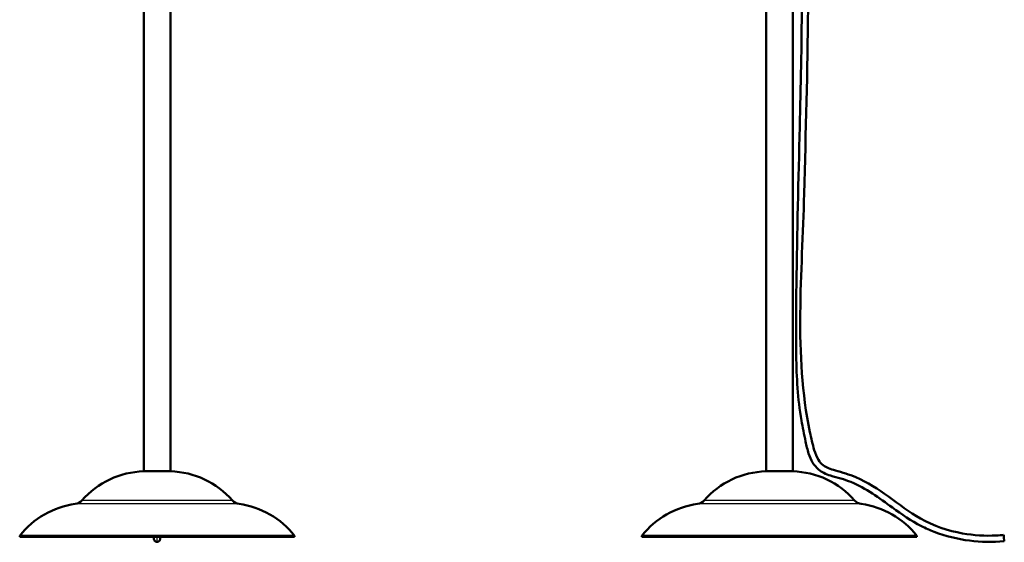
# Model space of a CAD drawing. Header units: millimetres. Extents: x 70 to 1011, y -602 to 1647.
# Tile 1 of 98: x 77 to 994, y -602 to -115. Entities that reach past the tile are written whole.
import ezdxf

# ---------------------------------------------------------------- set-up
doc = ezdxf.new("R2010")
doc.units = ezdxf.units.MM
doc.header["$LTSCALE"] = 0.75
doc.layers.add('Visible', color=7, linetype='Continuous', lineweight=50)
doc.layers.add('Visible Narrow', color=7, linetype='Continuous', lineweight=25)

msp = doc.modelspace()

# ---------------------------------------------------------------- linework, layer by layer
at = {"layer": 'Visible'}
for p, q in [((192.72, 294.32, 6.57), (192.72, -535.68, 6.57)), ((217.52, 294.32, 6.57), (217.52, -535.68, 6.57)), ((77.12, -595.68, 6.57), (77.12, -596.68, 6.57)), ((333.12, -595.68, 6.57), (333.12, -596.68, 6.57))]:
    msp.add_line(p, q, dxfattribs=at)
at = {"layer": 'Visible', "extrusion": (-1, -2.22045e-16, 2.96652e-13)}
for p, q in [((772.2, 294.32), (772.2, -535.68)), ((797, 294.32), (797, -535.68)), ((656.6, -595.68), (656.6, -596.68)), ((912.6, -595.68), (912.6, -596.68))]:
    msp.add_line(p, q, dxfattribs=at)
at = {"layer": 'Visible', "extrusion": (0, 0, -1)}
for centre, radius, start, end in [((-194.69, -614.82, -6.57), 79.16, 41.09497, 88.5026), ((-215.55, -614.82, -6.57), 79.16, 91.4974, 138.90503), ((-139.96, -645.59, -6.57), 80.25, 38.45991, 82.06115), ((-127.5, -556.21, -6.57), 10, 221.09497, 262.06115), ((-282.75, -556.21, -6.57), 10, 277.93885, 318.90503), ((-270.29, -645.59, -6.57), 80.25, 97.93885, 141.54009)]:
    msp.add_arc(centre, radius, start, end, dxfattribs=at)
at = {"layer": 'Visible', "extrusion": (0, -1, 0)}
for centre, radius in [((205.12, 6.57, 535.68), 12.5), ((205.12, 6.57, 595.68), 128)]:
    msp.add_arc(centre, radius, 0, 180, dxfattribs=at)
at = {"layer": 'Visible', "extrusion": (-2.96652e-13, -2.22045e-16, -1)}
for centre, radius, start, end in [((-774.17, -614.82), 79.16, 41.09497, 88.5026), ((-795.03, -614.82), 79.16, 91.4974, 138.90503), ((-719.43, -645.59), 80.25, 38.45991, 82.06115), ((-706.97, -556.21), 10, 221.09497, 262.06115), ((-862.22, -556.21), 10, 277.93885, 318.90503), ((-849.76, -645.59), 80.25, 97.93885, 141.54009)]:
    msp.add_arc(centre, radius, start, end, dxfattribs=at)
at = {"layer": 'Visible', "extrusion": (2.22045e-16, -1, 2.22045e-16)}
for centre, radius in [((784.6, 0, 535.68), 12.5), ((784.6, 0, 595.68), 128)]:
    msp.add_arc(centre, radius, 0, 180, dxfattribs=at)
at = {"layer": 'Visible', "extrusion": (0.994543, 0.104327, -2.95056e-13)}
msp.add_arc((-698.21, -0.1, 925.98), 2.9, 0, 180, dxfattribs=at)
at = {"layer": 'Visible', "extrusion": (0, 1, 0)}
msp.add_arc((-205.12, 6.57, -596.68), 128, 360, 180, dxfattribs=at)
at = {"layer": 'Visible', "extrusion": (-2.22045e-16, 1, -2.22045e-16)}
msp.add_arc((-784.6, 0, -596.68), 128, 0, 180, dxfattribs=at)
at = {"layer": 'Visible'}
for points, knots in [([(840.29, 479.5, -0.1), (841.4, 477.99, -0.1), (842.69, 476.62, -0.1), (847.2, 471.65, -0.1), (850.31, 467.92, -0.1), (859.59, 455.13, -0.1), (865.06, 445.39, -0.1), (872.39, 425.27, -0.1), (874.53, 414.68, -0.1), (874.17, 395.39, -0.1), (872.21, 386.46, -0.1), (865.94, 371.14, -0.1), (862.09, 364.39, -0.1), (852.15, 348.42, -0.1), (845.84, 339.27, -0.1), (830.1, 314.06, -0.1), (822.21, 296.71, -0.1), (814.38, 266.32, -0.1), (812.21, 253.69, -0.1), (808.4, 224.35, -0.1), (807.23, 207.53, -0.1), (805.75, 168.37, -0.1), (805.93, 145.99, -0.1), (807.31, 92.74, -0.1), (808.83, 61.86, -0.1), (811.11, -14.4, -0.1), (811.64, -59.78, -0.1), (810.86, -162.5, -0.1), (809.1, -219.83, -0.1), (805.92, -351.16, -0.1), (797.9, -426.7, -0.1), (814.22, -504.77, -0.1), (815.41, -510.39, -0.1), (818.05, -519.07, -0.1), (819.2, -522.26, -0.1), (822.08, -526.97, -0.1), (823.55, -528.69, -0.1), (826.81, -531.19, -0.1), (828.55, -532.08, -0.1), (832.42, -533.61, -0.1), (834.58, -534.23, -0.1), (843.19, -536.64, -0.1), (849.65, -538.57, -0.1), (866.67, -545.85, -0.09), (876.66, -552.41, -0.08), (896.05, -566.32, -0.06), (905.63, -573.76, -0.06), (928.17, -586.5, -0.12), (941.65, -591.08, -0.16), (965.62, -595.35, -0.14), (976.26, -596, -0.11), (988.99, -595.32, -0.1), (991.23, -595.14, -0.1), (993.46, -594.91, -0.1)], [0, 0, 0, 0, 0.561915, 0.561915, 2.014183, 2.014183, 5.30252, 5.30252, 8.436296, 8.436296, 11.09092, 11.09092, 13.401816, 13.401816, 16.734381, 16.734381, 22.319446, 22.319446, 26.149444, 26.149444, 31.196466, 31.196466, 37.904059, 37.904059, 47.178168, 47.178168, 60.789519, 60.789519, 77.995346, 77.995346, 100.200081, 100.200081, 101.920856, 101.920856, 102.920169, 102.920169, 103.576814, 103.576814, 104.152909, 104.152909, 104.824185, 104.824185, 106.836381, 106.836381, 110.376814, 110.376814, 113.993625, 113.993625, 118.145456, 118.145456, 121.299301, 121.299301, 121.972451, 121.972451, 121.972451, 121.972451]), ([(994.07, -600.68, -0.1), (983.34, -601.8, -0.1), (972.4, -601.61, -0.03), (950.49, -598.83, 0.02), (939.36, -596.1, 0), (924.74, -590.45, -0.06), (920.73, -588.67, -0.08), (907.35, -581.81, -0.14), (898.55, -575.68, -0.16), (877.61, -560.62, -0.14), (865.26, -551.37, -0.1), (845.15, -543.08, -0.09), (838.65, -541.59, -0.1), (830.13, -539.03, -0.1), (827.98, -538.26, -0.1), (824.25, -536.31, -0.1), (822.62, -535.19, -0.1), (818.98, -532.09, -0.1), (817.09, -529.88, -0.1), (813.98, -524.91, -0.1), (812.79, -522.08, -0.1), (810.66, -515.53, -0.1), (809.85, -511.72, -0.1), (807.64, -501.38, -0.1), (806.23, -494.82, -0.1), (801.61, -468.31, -0.1), (800.57, -447.99, -0.1), (800.22, -422.34, -0.1), (800.19, -416.88, -0.1), (800.16, -395.04, -0.1), (800.26, -378.66, -0.1), (801.03, -313.16, -0.1), (802.41, -264.04, -0.1), (804.5, -177.07, -0.1), (805.3, -139.2, -0.1), (805.97, -25.91, -0.1), (802.58, 49.5, -0.1), (799.26, 180.81, -0.1), (798.15, 238.83, -0.1), (822.03, 312.52, -0.1), (833.74, 331.15, -0.1), (853.59, 361.47, -0.1), (862.16, 374.03, -0.1), (867.68, 393.51, -0.1), (868.47, 399.09, -0.1), (868.64, 411.52, -0.1), (867.64, 418.47, -0.1), (863.76, 433.1, -0.1), (860.52, 440.81, -0.1), (851.9, 456.34, -0.1), (846.21, 464.13, -0.1), (838.74, 472.38, -0.1), (837.63, 473.54, -0.1), (836.6, 474.76, -0.1)], [0, 0, 0, 0, 3.237448, 3.237448, 6.625984, 6.625984, 7.93861, 7.93861, 11.136307, 11.136307, 15.675555, 15.675555, 17.662723, 17.662723, 18.342492, 18.342492, 18.926797, 18.926797, 19.778044, 19.778044, 20.685321, 20.685321, 21.84682, 21.84682, 23.858799, 23.858799, 29.919521, 29.919521, 31.557228, 31.557228, 36.47034, 36.47034, 51.209948, 51.209948, 62.570906, 62.570906, 85.199029, 85.199029, 101.977391, 101.977391, 108.436581, 108.436581, 112.850945, 112.850945, 114.51212, 114.51212, 116.580309, 116.580309, 119.051828, 119.051828, 121.909145, 121.909145, 122.389369, 122.389369, 122.389369, 122.389369]), ([(202.13, -598.5, -188.88), (202.13, -598.5, -188.88), (202.13, -598.5, -188.88), (202.13, -598.5, -188.88), (202.13, -598.5, -188.87), (202.13, -598.5, -188.67), (202.13, -598.5, -188.47), (202.13, -598.49, -187.2), (202.13, -598.48, -186.13), (202.13, -598.37, -182.21), (202.13, -598.2, -179.37), (202.13, -597.65, -173.09), (202.13, -597.23, -169.66), (202.13, -596.68, -166.25)], [0, 0, 0, 0, 0.000303, 0.000303, 0.000655, 0.000655, 0.060781, 0.060781, 0.381474, 0.381474, 1.236968, 1.236968, 2.272356, 2.272356, 2.272356, 2.272356]), ([(207.93, -598.55, -188.14), (207.93, -598.55, -188.14), (207.93, -598.55, -188.14), (207.93, -598.55, -188.14), (207.93, -598.55, -188.14), (207.93, -598.55, -188.14), (207.93, -598.55, -188.14), (207.93, -598.55, -188.14), (207.93, -598.55, -188.14), (207.93, -598.55, -188.14), (207.93, -598.55, -188.14), (207.93, -598.56, -188.14), (207.93, -598.56, -188.14), (207.93, -598.57, -188.14), (207.93, -598.57, -188.14), (207.93, -598.59, -188.14), (207.93, -598.6, -188.15), (207.93, -598.63, -188.15), (207.93, -598.65, -188.15), (207.92, -598.72, -188.15), (207.92, -598.76, -188.15), (207.91, -598.89, -188.16), (207.9, -598.97, -188.17), (207.83, -599.37, -188.2), (207.72, -599.67, -188.23), (207.41, -600.22, -188.3), (207.21, -600.47, -188.34), (206.85, -600.79, -188.41), (206.72, -600.89, -188.44), (206.31, -601.14, -188.51), (206.02, -601.26, -188.56), (205.41, -601.41, -188.66), (205.09, -601.43, -188.72), (204.46, -601.36, -188.82), (204.14, -601.28, -188.86), (203.56, -601.02, -188.92), (203.29, -600.84, -188.95), (202.82, -600.4, -188.97), (202.63, -600.15, -188.97), (202.33, -599.6, -188.96), (202.22, -599.29, -188.94), (202.14, -598.83, -188.91), (202.13, -598.66, -188.89), (202.13, -598.5, -188.88)], [0, 0, 0, 0, 0.0000183, 0.0000183, 0.0000915, 0.0000915, 0.0001929, 0.0001929, 0.0003957, 0.0003957, 0.0008013, 0.0008013, 0.0016126, 0.0016126, 0.0032352, 0.0032352, 0.00648, 0.00648, 0.0129666, 0.0129666, 0.0259159, 0.0259159, 0.051623, 0.051623, 0.1455342, 0.1455342, 0.2415493, 0.2415493, 0.2911254, 0.2911254, 0.3859908, 0.3859908, 0.4816144, 0.4816144, 0.5781487, 0.5781487, 0.6739362, 0.6739362, 0.7684466, 0.7684466, 0.8619651, 0.8619651, 0.9111541, 0.9111541, 0.9111541, 0.9111541]), ([(207.93, -596.68, -165.32), (207.93, -597.21, -168.54), (207.93, -597.63, -171.79), (207.93, -598.15, -177.31), (207.93, -598.3, -179.6), (207.93, -598.48, -183.6), (207.93, -598.53, -185.32), (207.93, -598.54, -187.37), (207.93, -598.55, -187.7), (207.93, -598.55, -188.05), (207.93, -598.55, -188.08), (207.93, -598.55, -188.12), (207.93, -598.55, -188.13), (207.93, -598.55, -188.14), (207.93, -598.55, -188.14), (207.93, -598.55, -188.14), (207.93, -598.55, -188.14), (207.93, -598.55, -188.14), (207.93, -598.55, -188.14), (207.93, -598.55, -188.14)], [118.483602, 118.483602, 118.483602, 118.483602, 119.462701, 119.462701, 120.148727, 120.148727, 120.665672, 120.665672, 120.76285, 120.76285, 120.77196, 120.77196, 120.774393, 120.774393, 120.775001, 120.775001, 120.775077, 120.775077, 120.775115, 120.775115, 120.775115, 120.775115])]:
    msp.add_open_spline(points, degree=3, knots=knots, dxfattribs=at)
at = {"layer": 'Visible Narrow', "extrusion": (0, -1, 0)}
for centre, radius in [((205.12, 6.57, 566.11), 76.25), ((205.12, 6.57, 562.78), 70.09)]:
    msp.add_arc(centre, radius, 0, 180, dxfattribs=at)
at = {"layer": 'Visible Narrow', "extrusion": (2.22045e-16, -1, 2.22045e-16)}
for centre, radius in [((784.6, 0, 566.11), 76.25), ((784.6, 0, 562.78), 70.09)]:
    msp.add_arc(centre, radius, 0, 180, dxfattribs=at)
at = {"layer": 'Visible Narrow'}
msp.add_open_spline([(805.08, -488.21, -0.1), (800.59, -462.44, -0.1), (800.23, -437, -0.1), (800.18, -411.42, -0.1)], degree=3, knots=[-0.8125, -0.8125, -0.8125, -0.8125, -0.75, -0.75, -0.75, -0.75], dxfattribs=at)
for points in [[(815.79, -527.79, -0.1), (812.02, -521.94, -0.1), (810.5, -514.76, -0.1), (809.04, -507.94, -0.1)], [(916.84, -586.67, -0.1), (893.39, -574.66, -0.1), (874.77, -555.29, -0.1), (851.28, -545.6, -0.1)], [(205.03, -601.41, -188.73), (205.03, -601.41, -176.56), (205.03, -599.83, -164.09), (205.03, -596.68, -152.09)]]:
    msp.add_open_spline(points, degree=3, dxfattribs=at)

doc.saveas('drawing.dxf')
